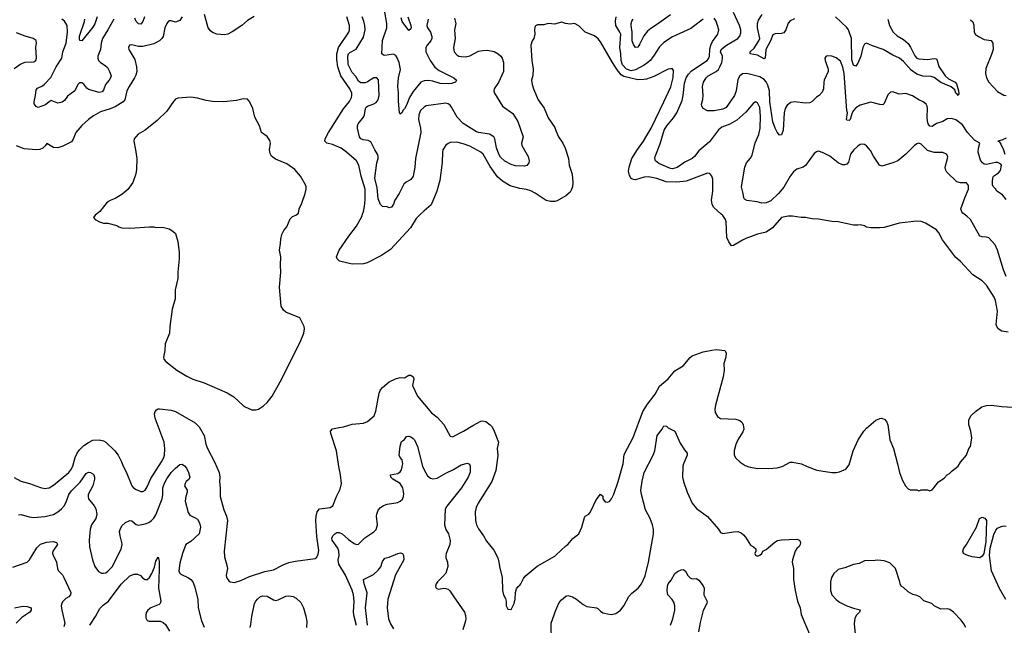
# Model space of a CAD drawing. Header units: inches. Extents: x 1603819 to 1745079, y 385938 to 533966.
# Tile 196 of 256: x 1665080 to 1674113, y 416230 to 421784. Entities that reach past the tile are written whole.
import ezdxf

# ---------------------------------------------------------------- set-up
doc = ezdxf.new("R2010")
doc.units = ezdxf.units.IN
doc.header["$MEASUREMENT"] = 0
for name, color, linetype in [('B6461', 7, 'Continuous'), ('B6462', 7, 'Continuous'), ('B6471', 7, 'Continuous'), ('B6472', 7, 'Continuous')]:
    doc.layers.add(name, color=color, linetype=linetype)

msp = doc.modelspace()

# ---------------------------------------------------------------- linework, layer by layer
at = {"layer": 'B6461', "color": 5}
for points, elevation in [([(1665783.4, 420000), (1665771.3, 419990), (1665758, 419970), (1665772, 419950), (1665812, 419930), (1665850, 419917.3), (1665890, 419917.3), (1665970, 419897.3), (1665990, 419884), (1666015.9, 419875.9), (1666089.3, 419870.7), (1666270, 419884.7), (1666310, 419884.7), (1666330, 419878), (1666390, 419881), (1666450, 419864.7), (1666485.4, 419845.4), (1666510, 419822), (1666530.9, 419750.9), (1666542.8, 419650), (1666542.8, 419590), (1666530.6, 419469.4), (1666530.7, 419410), (1666507.9, 419307.9), (1666505.4, 419225.4), (1666480.5, 419130), (1666456.3, 418970), (1666453, 418910), (1666414.9, 418810), (1666410.6, 418750), (1666399.1, 418690), (1666402, 418670), (1666420.7, 418650), (1666522.4, 418570), (1666613.8, 418513.8), (1666668.5, 418488.5), (1666773.5, 418453.5), (1666982.7, 418362.7), (1667045.2, 418325.2), (1667130, 418245.5), (1667150, 418233.4), (1667210, 418207.3), (1667250, 418207.3), (1667270, 418210.8), (1667316.1, 418243.9), (1667350, 418273.4), (1667395.6, 418330), (1667470, 418463), (1667652.4, 418827.6), (1667685.6, 418910), (1667692.7, 418950), (1667689.4, 418970), (1667649.2, 419050), (1667520.6, 419100.6), (1667499.4, 419119.4), (1667477.5, 419157.5), (1667463.7, 419330), (1667475.6, 419470), (1667471.9, 419531.9), (1667474.7, 419610), (1667463.6, 419670), (1667474, 419730), (1667474.5, 419770), (1667484.8, 419815.2), (1667504, 419850), (1667530, 419882.8), (1667561.6, 419958.4), (1667582.2, 419977.8), (1667612.6, 419990), (1667624.7, 420000)], 520), ([(1668757.6, 420000), (1668718.4, 419961.6), (1668665.1, 419874.9), (1668482.6, 419677.5), (1668399.1, 419620.9), (1668266.9, 419553.1), (1668233.8, 419546.2), (1668130, 419542.6), (1668013.2, 419570), (1667992.3, 419590), (1667986, 419610), (1668012.6, 419670), (1668100.3, 419799.7), (1668171.4, 419890), (1668219.5, 419980.5), (1668226.1, 420000)], 480), ([(1665030, 417584.6), (1665090, 417551.4), (1665170, 417530.3), (1665270, 417493.4), (1665310, 417486), (1665330, 417487.2), (1665350, 417492), (1665390, 417514.6), (1665530, 417632.6), (1665550, 417656.9), (1665567.1, 417690), (1665587.6, 417770), (1665607.3, 417810), (1665630, 417839.8), (1665670, 417878.5), (1665710, 417907.7), (1665750, 417927.5), (1665810, 417930.2), (1665850, 417921.6), (1665870, 417910.2), (1665951.6, 417831.6), (1665982.3, 417790), (1666014.6, 417730), (1666030, 417690.7), (1666058.3, 417638.3), (1666109, 417509), (1666125.5, 417490), (1666150, 417474.4), (1666190, 417458.4), (1666210, 417458), (1666230, 417470.5), (1666250, 417499.1), (1666282.3, 417577.7), (1666382.2, 417730), (1666402.3, 417770), (1666407.3, 417790), (1666410.6, 417849.4), (1666405.2, 417910), (1666322.5, 418130), (1666318, 418170), (1666323.1, 418190), (1666334, 418206), (1666350, 418214.6), (1666364.2, 418215.8), (1666470, 418202.7), (1666510, 418191), (1666690, 418085.8), (1666727.9, 418050), (1666772.3, 417970), (1666789.3, 417890), (1666803.5, 417850), (1666867.6, 417730), (1666909.1, 417630), (1666916.5, 417590), (1666912.2, 417550), (1666918.5, 417490), (1666918.5, 417410), (1666953.1, 417290), (1666978, 417230), (1666986, 417190), (1666955.2, 416910), (1666959.2, 416859.2), (1666984.9, 416770), (1666986.4, 416750), (1666973, 416690), (1666976.3, 416670), (1666997.6, 416637.6), (1667010, 416628), (1667050, 416623.8), (1667110, 416640.3), (1667190, 416676.9), (1667330, 416722.2), (1667410, 416739.6), (1667495.9, 416784.1), (1667550, 416804.6), (1667610, 416818.9), (1667790, 416843), (1667804.7, 416855.3), (1667818.9, 416881.1), (1667825.3, 416914.7), (1667805.1, 417045.1), (1667796.8, 417190), (1667799.1, 417230), (1667810, 417270.8), (1667830, 417297.3), (1667929.3, 417310.7), (1667952.9, 417327.1), (1667986.6, 417410), (1668020.9, 417479.1), (1668032.7, 417530), (1668023.7, 417610), (1668006.9, 417686.9), (1667986.6, 417830), (1667934.5, 417990), (1667932.7, 418010), (1667949.6, 418030.4), (1668010, 418044.4), (1668051.3, 418048.7), (1668130, 418074.4), (1668234.7, 418085.3), (1668270, 418099.1), (1668333, 418150), (1668346.6, 418193.4), (1668379.6, 418360.4), (1668391.7, 418388.3), (1668408.7, 418411.2), (1668470, 418462.2), (1668527.8, 418490), (1668570, 418501.1), (1668610, 418498), (1668650, 418522.6), (1668670, 418522.6), (1668691.5, 418510), (1668696.9, 418490), (1668682.4, 418430), (1668728.9, 418330), (1668859, 418179), (1668910, 418137.4), (1668970.1, 418070.1), (1669030, 417964), (1669050, 417957.3), (1669152.7, 418010), (1669236.6, 418063.4), (1669310, 418101.1), (1669330, 418106), (1669358.2, 418098.2), (1669397, 418070), (1669414.3, 418050), (1669434.3, 418010), (1669472, 417910), (1669460.3, 417850), (1669465.8, 417785.8), (1669449, 417651), (1669411.5, 417548.5), (1669286.7, 417350), (1669266.7, 417310), (1669257.6, 417270), (1669261.3, 417190), (1669272.4, 417150), (1669290, 417114), (1669335.5, 417050), (1669361.7, 417001.7), (1669430, 416918), (1669466.8, 416850), (1669477.3, 416810), (1669480.7, 416770), (1669506.8, 416670), (1669511, 416550), (1669518, 416510), (1669536.9, 416476.9), (1669542, 416450), (1669542, 416410), (1669558, 416378), (1669590, 416374), (1669616, 416430), (1669625.2, 416470), (1669629, 416530), (1669636.5, 416563.5), (1669652.9, 416587.1), (1669670, 416598), (1669679, 416610), (1669700.9, 416659.1), (1669718.6, 416681.4), (1669827.5, 416772.5), (1669990, 416862.8), (1670000, 416872.3)], 480), ([(1668170, 416228.7), (1668148.4, 416310), (1668142.8, 416350), (1668149.8, 416450), (1668142.6, 416510), (1668130, 416551.5), (1668069.9, 416690), (1668008.2, 416790), (1668003.2, 416830), (1668009.9, 416870), (1668009.1, 416910), (1667997.6, 416937.6), (1667947.6, 417010), (1667943.5, 417030), (1667951.5, 417050), (1667970, 417070.3), (1667990, 417080.3), (1668010, 417080.9), (1668037.1, 417070), (1668095.8, 417015.8), (1668150, 416981.7), (1668170, 416972), (1668190, 416974.9), (1668247.4, 417032.6), (1668330, 417087.6), (1668351.1, 417110), (1668364, 417150), (1668354.8, 417230), (1668356.5, 417250), (1668370, 417286.7), (1668389.8, 417310), (1668418.7, 417330), (1668450, 417341.8), (1668550, 417357.4), (1668571.9, 417368.1), (1668591.9, 417388.1), (1668601.3, 417410), (1668604.4, 417435.6), (1668596.4, 417490), (1668569.8, 417529.8), (1668502.9, 417570), (1668490, 417582.9), (1668483.6, 417590), (1668481.2, 417610), (1668550, 417622), (1668570, 417638), (1668582.8, 417657.2), (1668595.1, 417710), (1668587.7, 417747.7), (1668569.6, 417770), (1668562.9, 417790), (1668570, 417874), (1668584, 417916), (1668610, 417934), (1668630, 417962), (1668650, 417964.7), (1668670, 417958), (1668690, 417944.7), (1668701, 417930), (1668730.3, 417870.3), (1668776, 417690), (1668790, 417654.8), (1668820.2, 417600.3), (1668850, 417578.4), (1668870, 417573.7), (1668910, 417580.3), (1668990, 417625.8), (1669061.3, 417658.7), (1669130, 417701.3), (1669190, 417716), (1669206.8, 417706.8), (1669213.4, 417690), (1669213, 417633), (1669195.2, 417590), (1669133.6, 417490), (1668998, 417322), (1668984.8, 417295.2), (1668976, 417150), (1668988.9, 417110), (1669013.7, 417070), (1669028.3, 417008.3), (1669024.9, 416970), (1668992.2, 416890), (1668988.5, 416870), (1668990.4, 416850), (1669006, 416810), (1669008.2, 416770), (1668990.3, 416709.7), (1668963.4, 416676.6), (1668914, 416630), (1668902, 416610), (1668896, 416590), (1668898, 416578), (1668906.4, 416566.4), (1668922.8, 416562.8), (1668970, 416570.6), (1668990, 416568.2), (1669010, 416560.5), (1669027.2, 416547.2), (1669062, 416490), (1669159.6, 416350), (1669170, 416321), (1669173.6, 416290), (1669170.2, 416270), (1669144.6, 416190)], 460), ([(1665070, 417243), (1665094.2, 417245.8), (1665166.2, 417226.2), (1665210, 417220.2), (1665310, 417226.7), (1665390, 417246.7), (1665429.8, 417270.1), (1665463.1, 417296.9), (1665490, 417328.8), (1665510, 417368.4), (1665532.3, 417430), (1665555.6, 417464.4), (1665635.8, 417544.2), (1665690, 417623), (1665710, 417633), (1665730, 417630.6), (1665750, 417620.7), (1665759.1, 417610), (1665766.4, 417590), (1665766, 417570), (1665750.2, 417510), (1665709, 417430), (1665707.7, 417407.8), (1665712.7, 417390), (1665764.9, 417324.9), (1665777.3, 417297.3), (1665788.8, 417250), (1665778.7, 417210), (1665738.4, 417150), (1665727.3, 417112.7), (1665718, 417010), (1665719.5, 416950), (1665749.2, 416829.2), (1665770.3, 416770), (1665803.4, 416723.4), (1665830, 416708.5), (1665850, 416707), (1665870, 416712.2), (1665890, 416725.3), (1665930, 416766), (1666010.6, 416929.4), (1666019.3, 416970), (1666018, 416990), (1666001.8, 417050), (1665997.3, 417090), (1666000.4, 417110), (1666016.3, 417143.7), (1666050, 417172.7), (1666090, 417190.3), (1666110, 417186.7), (1666150, 417155.8), (1666170, 417147.8), (1666230, 417159.3), (1666265.6, 417174.4), (1666290, 417191.3), (1666310, 417211.4), (1666330, 417242.6), (1666388.4, 417390), (1666394.5, 417430), (1666394.2, 417490), (1666410, 417534.4), (1666430, 417572), (1666470, 417632), (1666510, 417672.2), (1666550, 417704), (1666570, 417706.8), (1666592.4, 417692.4), (1666610.7, 417670), (1666630, 417631.3), (1666642, 417590), (1666632.7, 417567.3), (1666608.2, 417550), (1666597.1, 417530), (1666593.4, 417510), (1666616, 417470), (1666617.1, 417450), (1666604.9, 417410), (1666599.5, 417370), (1666624.4, 417264.4), (1666640.2, 417240.3), (1666690, 417217), (1666710, 417202), (1666730.5, 417170), (1666740.4, 417130), (1666727.3, 417070), (1666650, 416998.4), (1666604.4, 416970), (1666574.9, 416890), (1666550, 416801.2), (1666539.5, 416730), (1666546.4, 416710), (1666558, 416698), (1666630, 416665.7), (1666651.1, 416651.1), (1666669.2, 416629.2), (1666683.1, 416590), (1666713.1, 416470), (1666718.5, 416390), (1666748.5, 416270), (1666771.8, 416211.8)], 460), ([(1665016.6, 416763.4), (1665150, 416810.4), (1665171.1, 416830), (1665238.7, 416941.3), (1665270, 416973.4), (1665326, 416994), (1665390, 416997.4), (1665417.3, 416990), (1665428.4, 416970), (1665384.6, 416910), (1665382, 416890), (1665386.4, 416873.6), (1665418.4, 416810), (1665426.4, 416750), (1665433.1, 416733.1), (1665472.4, 416692.4), (1665486.4, 416670), (1665548, 416530), (1665544.9, 416510), (1665530.7, 416490), (1665503.4, 416476.6), (1665473.4, 416446.6), (1665465.3, 416430), (1665461.7, 416410), (1665466, 416370), (1665493.4, 416250), (1665484.1, 416215.9)], 440), ([(1668272.3, 416230), (1668254.1, 416390), (1668267.2, 416527.2), (1668241, 416610), (1668235.6, 416650), (1668324.7, 416695.3), (1668370, 416737.3), (1668392.5, 416767.5), (1668410, 416816.3), (1668430, 416846), (1668470, 416853.7), (1668550, 416888.2), (1668573.7, 416893.7), (1668592, 416890), (1668602.8, 416870), (1668605.5, 416830), (1668528.5, 416691.5), (1668457.7, 416470), (1668450.9, 416390), (1668463.8, 416290), (1668483.4, 416243.4), (1668510, 416197.6)], 440), ([(1665725.1, 416230), (1665776.9, 416310), (1665816.9, 416383.1), (1665845.2, 416414.8), (1665893.7, 416450), (1666010, 416607.4), (1666090, 416682.6), (1666130, 416697.6), (1666159.9, 416699.9), (1666187.9, 416687.9), (1666206.6, 416666.6), (1666230, 416650.7), (1666250, 416650.6), (1666270, 416668.2), (1666293.6, 416706.4), (1666316, 416764), (1666330, 416818.8), (1666350, 416854.8), (1666358.5, 416818.5), (1666360.4, 416740.4), (1666354.2, 416570), (1666374.9, 416450), (1666369.1, 416430.9), (1666358.7, 416421.3), (1666283.7, 416390), (1666255.2, 416370), (1666242.6, 416350), (1666236.9, 416330), (1666238, 416298), (1666250, 416275.5), (1666266.6, 416266.6), (1666370, 416267.7), (1666394.9, 416254.9), (1666416.5, 416236.5), (1666455.1, 416175.1)], 440), ([(1667195.1, 416210), (1667202, 416238), (1667209, 416310), (1667234.3, 416430), (1667247, 416453), (1667262.9, 416470), (1667290, 416493.4), (1667310, 416500.3), (1667350, 416496.9), (1667410, 416462.6), (1667430, 416458.9), (1667450, 416462.8), (1667522.5, 416497.5), (1667550, 416501.8), (1667590, 416495.6), (1667617.8, 416477.8), (1667658, 416438), (1667683.8, 416390), (1667706, 416314), (1667714, 416266), (1667711, 416209)], 460), ([(1665031.4, 416391.4), (1665110, 416406), (1665150, 416402.6), (1665184, 416390), (1665186.7, 416370), (1665171.7, 416350), (1665099.2, 416300.8), (1665048.9, 416250)], 420), ([(1670000, 416054.4), (1669971.2, 416110), (1669956.4, 416170), (1669955.6, 416250), (1670000, 416370)], 460)]:
    msp.add_lwpolyline(points, dxfattribs=dict(at, elevation=elevation))
at = {"layer": 'B6462', "color": 5}
for points, elevation in [([(1668828.3, 421790), (1668814.2, 421730), (1668820.2, 421710), (1668847.9, 421670), (1668861.5, 421630), (1668860.9, 421610), (1668852.9, 421590), (1668818, 421550), (1668807.3, 421530), (1668807.6, 421490), (1668846, 421410), (1668889.1, 421349.1), (1668930, 421319.3), (1669061.6, 421250), (1669086.8, 421230), (1669078, 421210), (1669041.6, 421198.4), (1669010, 421194.4), (1668939.2, 421199.2), (1668870, 421220.7), (1668830, 421226.8), (1668790, 421222), (1668761.6, 421210), (1668690, 421126.6), (1668657.8, 421070), (1668630, 421000.5), (1668610, 420965.1), (1668596.4, 420950), (1668590, 420934), (1668570, 420918), (1668565.2, 420930), (1668555.4, 421035.4), (1668556.7, 421110), (1668550.6, 421170), (1668556.3, 421250), (1668572.7, 421327.3), (1668562, 421390), (1668541.4, 421441.4), (1668530, 421456.8), (1668510, 421467.4), (1668430, 421455.1), (1668418, 421458), (1668403.7, 421470), (1668408.5, 421591.5), (1668448.9, 421710), (1668448, 421750), (1668426, 421870)], 440), ([(1666570, 421809.2), (1666550, 421775.6), (1666510, 421760.7), (1666470, 421774.5), (1666450, 421774), (1666446, 421770), (1666430, 421749.3), (1666413.1, 421710), (1666395.5, 421630), (1666383.6, 421610), (1666363.1, 421590), (1666310, 421563.7), (1666210, 421537.7), (1666170, 421536.5), (1666110, 421554.3), (1666087.7, 421550), (1666077.1, 421530), (1666080.4, 421510), (1666137.5, 421417.5), (1666151.8, 421350), (1666153.5, 421310), (1666145.5, 421274.5), (1666134.7, 421250), (1666083.2, 421170), (1666063.2, 421130), (1666044.7, 421050), (1666030, 421029.8), (1665954.6, 420985.4), (1665910, 420965), (1665822.1, 420937.9), (1665757.5, 420902.5), (1665710.2, 420869.8), (1665650, 420814.7), (1665596.4, 420750), (1665570, 420689.2), (1665554.8, 420665.2), (1665476.3, 420623.7), (1665430, 420609.7), (1665390, 420612.3), (1665330, 420648), (1665314.4, 420625.6), (1665293.2, 420606.8), (1665265.5, 420594.5), (1665230.4, 420589.6), (1665121, 420601), (1665050, 420628)], 480), ([(1665944.2, 421790), (1665890.2, 421690), (1665839.6, 421610), (1665827.1, 421570), (1665821.8, 421510), (1665798.3, 421450), (1665796.5, 421430), (1665802.6, 421410), (1665820.4, 421390), (1665863.7, 421363.7), (1665884.9, 421344.9), (1665904.9, 421310), (1665919.3, 421270), (1665914, 421250), (1665901.3, 421230), (1665867, 421190), (1665850, 421139), (1665837.2, 421122.8), (1665810, 421117.4), (1665710, 421145.1), (1665694.9, 421154.9), (1665670, 421191.8), (1665650, 421205.1), (1665630, 421203.6), (1665613, 421190), (1665587, 421130), (1665519, 421081), (1665490, 421042), (1665470, 421027.3), (1665430, 421018.4), (1665370, 421042), (1665350, 421031.8), (1665316.3, 421003.7), (1665250, 420979.3), (1665230, 420988.7), (1665213.6, 421013.6), (1665211.8, 421031.8), (1665226.2, 421090), (1665230, 421141), (1665243.5, 421156.5), (1665290, 421177.6), (1665308, 421192.1), (1665366.1, 421253.9), (1665414.8, 421350), (1665465.8, 421430), (1665476.8, 421490), (1665505.5, 421570), (1665519.1, 421670), (1665516.2, 421730), (1665492.4, 421770), (1665468.1, 421790)], 460), ([(1665792, 421810), (1665770, 421746.4), (1665750, 421714.8), (1665650, 421589.4), (1665632.3, 421592.3), (1665628.3, 421608.3), (1665630, 421634), (1665674.2, 421765.8), (1665677.8, 421790)], 440), ([(1666224.2, 421810), (1666210, 421766.6), (1666190, 421743.6), (1666170, 421746.3), (1666150, 421767.6), (1666136.8, 421796.8)], 460), ([(1667230, 421811.6), (1667170, 421777.4), (1667118.7, 421730), (1667030, 421672.6), (1666988.3, 421651.7), (1666955.1, 421644.9), (1666890, 421649.8), (1666850, 421667.1), (1666830, 421681.8), (1666808.2, 421710), (1666774.3, 421830)], 480), ([(1668226.1, 420000), (1668234.6, 420025.4), (1668242.9, 420070), (1668250, 420132), (1668250.8, 420230), (1668211.5, 420350), (1668192.5, 420450), (1668170, 420490.9), (1668079.8, 420570), (1668030, 420604.9), (1667950, 420639.8), (1667897.2, 420650), (1667880.5, 420670), (1667883.5, 420690), (1667912.9, 420750), (1668050, 420967.8), (1668105.3, 421034.7), (1668123, 421070), (1668127.5, 421090), (1668126.3, 421110), (1668109.1, 421150), (1668024.9, 421270), (1667998.6, 421350), (1667990, 421418), (1667990.7, 421470), (1668006.4, 421530), (1668098.6, 421670), (1668106, 421690), (1668105.2, 421730), (1668081.2, 421810)], 480), ([(1669070, 421797.3), (1669081.3, 421750), (1669068.9, 421690), (1669073.8, 421610), (1669059, 421530), (1669067.2, 421490), (1669090, 421460.4), (1669110, 421450.3), (1669130, 421444.9), (1669170, 421444.4), (1669210, 421452.6), (1669290, 421494.3), (1669330, 421502.6), (1669370, 421504.2), (1669431.8, 421491.8), (1669470, 421471.4), (1669494, 421450), (1669506.7, 421430), (1669517.6, 421390), (1669517.4, 421310), (1669471.7, 421208.3), (1669432.4, 421150), (1669430.4, 421130), (1669435.3, 421110), (1669510, 420990.3), (1669603.4, 420923.4), (1669650, 420850.5), (1669698.5, 420710), (1669685.3, 420650), (1669687, 420630), (1669743.8, 420530), (1669754, 420490), (1669751, 420470), (1669732.8, 420447.2), (1669710, 420439.3), (1669630, 420445.1), (1669590, 420455.1), (1669530, 420487.7), (1669490, 420523.5), (1669476.2, 420550), (1669454.8, 420610), (1669439.8, 420690), (1669428.8, 420710), (1669390, 420735.2), (1669290, 420748.4), (1669270, 420755.3), (1669150, 420830.7), (1669093.6, 420890), (1669042, 420982), (1669030, 420998.7), (1669010, 421012.8), (1668990, 421017.7), (1668810, 420992.8), (1668790, 420982.2), (1668757.7, 420950), (1668740.6, 420910), (1668737.5, 420870), (1668757.4, 420790), (1668760.6, 420750), (1668711.9, 420510), (1668705.6, 420430), (1668690.2, 420350), (1668670, 420319.7), (1668626.2, 420293.8), (1668605.8, 420274.2), (1668561.2, 420190), (1668522.6, 420130), (1668510, 420093.2), (1668490, 420066), (1668470, 420059.3), (1668450, 420066.6), (1668409, 420070), (1668390, 420089), (1668370, 420142), (1668360.6, 420240.6), (1668336.8, 420330), (1668356.9, 420470), (1668369.6, 420510), (1668369.7, 420530), (1668362, 420550), (1668337.3, 420590), (1668303, 420663), (1668276.4, 420676.4), (1668230, 420681.7), (1668210, 420692), (1668198, 420710), (1668178, 420790), (1668178, 420810), (1668185.1, 420830), (1668235.6, 420890), (1668243.5, 420910), (1668251.8, 420968.2), (1668259.6, 420980.4), (1668270, 420991.6), (1668328.7, 421011.3), (1668350, 421023.1), (1668368.3, 421050), (1668377.6, 421090), (1668372, 421232), (1668357.2, 421250), (1668330, 421252.1), (1668270, 421212.6), (1668250, 421205.7), (1668210, 421205.1), (1668190, 421220.7), (1668163.9, 421263.9), (1668130, 421300.5), (1668093, 421373), (1668089.1, 421450), (1668098, 421470), (1668110, 421482), (1668167.8, 421512.2), (1668235, 421625), (1668249.1, 421690), (1668246.8, 421730), (1668237.5, 421770), (1668222.9, 421810)], 460), ([(1668642, 421810), (1668670.1, 421730.1), (1668672, 421710), (1668670, 421699), (1668650, 421683.7), (1668590, 421767), (1668579.4, 421799.4)], 420), ([(1670000, 421745.3), (1669990, 421742), (1669930, 421748.7), (1669890, 421738), (1669830, 421738), (1669811.6, 421728.4), (1669805.4, 421714.6), (1669802, 421690), (1669804.7, 421650), (1669796, 421610), (1669782.8, 421590), (1669770.8, 421550), (1669779.3, 421410), (1669792.2, 421330), (1669787.5, 421272.5), (1669775.5, 421230), (1669781.6, 421190), (1669792.7, 421150), (1669835.8, 421050), (1669891.2, 420971.2), (1669930, 420884.9), (1669990, 420794), (1670000, 420768.6)], 480), ([(1665030, 421334.9), (1665090, 421378), (1665130, 421393.1), (1665210, 421396.3), (1665229.2, 421410), (1665234.5, 421430), (1665229.7, 421530.4), (1665235.1, 421570), (1665231.8, 421591.8), (1665204, 421610), (1665130, 421632.1), (1665050, 421664.4)], 480), ([(1667624.7, 420000), (1667636.9, 420010), (1667645.1, 420050), (1667670, 420101), (1667699.6, 420190), (1667709.6, 420230), (1667707.6, 420250), (1667701.6, 420270), (1667657.4, 420350), (1667604, 420410), (1667530, 420460.9), (1667426.1, 420506.1), (1667391.4, 420531.4), (1667377.3, 420557.3), (1667371.9, 420590), (1667380.4, 420650), (1667376.3, 420676.3), (1667350, 420711.8), (1667297.2, 420750), (1667279, 420810), (1667238, 420890), (1667219.7, 420970), (1667190, 421033.2), (1667170, 421055.1), (1667130, 421057), (1667070, 421043.7), (1666950.6, 421029.4), (1666850, 421034.5), (1666790, 421044.2), (1666710, 421065.6), (1666650, 421073.6), (1666530, 421063), (1666510, 421056.3), (1666490, 421034.7), (1666430, 420946.3), (1666342.1, 420857.9), (1666230, 420770.9), (1666167.3, 420732.7), (1666144.6, 420710), (1666131.7, 420690), (1666126, 420670), (1666144, 420590), (1666154.9, 420510), (1666152.9, 420410), (1666146.9, 420370), (1666117.8, 420290), (1666071.9, 420228.1), (1666018.3, 420181.7), (1665956.4, 420143.6), (1665910, 420126.9), (1665881.6, 420110), (1665814.4, 420025.6), (1665783.4, 420000)], 520), ([(1670000, 420118.6), (1669990, 420115.6), (1669950, 420116.9), (1669910, 420126.6), (1669810, 420192.8), (1669770, 420213.5), (1669730, 420226.2), (1669670, 420235.6), (1669581.3, 420261.3), (1669510, 420301.7), (1669463.6, 420343.6), (1669397.1, 420437.1), (1669331.2, 420550), (1669310, 420569.6), (1669210, 420624.7), (1669150, 420646.6), (1669090, 420659.6), (1669030, 420656.2), (1669010, 420649.4), (1668990, 420632.7), (1668963.1, 420590), (1668957.6, 420570), (1668955.1, 420475.1), (1668934.6, 420310), (1668908, 420212), (1668855.2, 420084.8), (1668790, 420031.6), (1668757.6, 420000)], 480)]:
    msp.add_lwpolyline(points, dxfattribs=dict(at, elevation=elevation))
at = {"layer": 'B6471', "color": 5}
for points, elevation in [([(1674150, 418918.3), (1674090, 418928.2), (1674058.4, 418950), (1674044.2, 418970), (1674038, 418990), (1674049.8, 419110), (1674032.3, 419210), (1674019.5, 419239.5), (1673950, 419349.6), (1673910, 419389.6), (1673824.2, 419444.2), (1673710, 419566), (1673666.3, 419606.3), (1673545.1, 419765.1), (1673511.8, 419830), (1673490, 419858), (1673390, 419917.2), (1673350, 419933.2), (1673310, 419937.2), (1673150, 419917.2), (1673010, 419879), (1672970, 419874), (1672890, 419874), (1672850, 419881.2), (1672830, 419893.2), (1672790, 419904), (1672770, 419899), (1672730, 419899), (1672590, 419929), (1672530, 419934), (1672410, 419953.2), (1672350, 419957.2), (1672290, 419969.2), (1672249.4, 419969.4), (1672170, 419982.7), (1672130, 419980.9), (1672070, 419969.3), (1671986.2, 419873.8), (1671930, 419835.3), (1671850, 419816.2), (1671743.4, 419776.6), (1671710, 419761.4), (1671630, 419711.8), (1671610, 419708.7), (1671585.3, 419745.3), (1671567.6, 419787.6), (1671560.5, 419930), (1671554.7, 419950), (1671530, 419987), (1671516.2, 420000)], 480), ([(1674131.9, 419430), (1674105, 419490), (1674051.8, 419670), (1674030, 419719.5), (1673970, 419782), (1673950, 419789.6), (1673910, 419791.6), (1673890, 419799.6), (1673804, 419950), (1673770, 419983.1), (1673746, 420000)], 460), ([(1670000, 416872.3), (1670090, 416958), (1670109.3, 416970.7), (1670155.3, 417024.7), (1670209.2, 417070), (1670238, 417130), (1670261.5, 417218.5), (1670269, 417230), (1670301.2, 417250), (1670317.2, 417270), (1670370, 417381), (1670410, 417432), (1670430, 417414), (1670431.3, 417390), (1670450, 417362), (1670470, 417358), (1670490, 417366), (1670510, 417391.3), (1670530, 417431.3), (1670572.1, 417547.9), (1670615.3, 417710), (1670624.4, 417795.6), (1670707.5, 417952.5), (1670798.5, 418190), (1670841.1, 418258.9), (1670909.7, 418350), (1670950, 418423.8), (1671030.8, 418489.2), (1671090, 418564.4), (1671166.6, 418610), (1671230, 418686), (1671250, 418701), (1671350, 418738), (1671430, 418754.4), (1671470, 418759.1), (1671550, 418750.8), (1671561, 418730), (1671559.1, 418690), (1671540.7, 418630), (1671543, 418570), (1671534.9, 418510), (1671462.4, 418250), (1671457.3, 418210), (1671461.4, 418181.4), (1671483.5, 418143.5), (1671510, 418126), (1671650, 418120.5), (1671688.4, 418108.4), (1671708.5, 418088.5), (1671718, 418070), (1671723, 418030), (1671715.8, 418004.2), (1671667.7, 417930), (1671650, 417888), (1671634.8, 417830), (1671636, 417790), (1671650, 417762), (1671690, 417724.7), (1671736.8, 417696.8), (1671770, 417682.8), (1671850, 417667.3), (1671890, 417670.6), (1671950, 417667.3), (1672030, 417674.8), (1672074.2, 417685.8), (1672150, 417727.3), (1672170, 417727.3), (1672252, 417712), (1672305.5, 417685.5), (1672393.2, 417653.2), (1672530, 417631), (1672570, 417631), (1672602, 417638), (1672658.6, 417661.4), (1672690, 417701), (1672725.6, 417830), (1672773.3, 417930), (1672825.1, 418010), (1672850, 418037.4), (1672934.5, 418110), (1672970, 418127), (1672990, 418128.5), (1673016.7, 418116.7), (1673034.3, 418094.3), (1673044.9, 418070), (1673064.4, 417930), (1673097.1, 417850), (1673134.8, 417710), (1673150.7, 417630.7), (1673178.8, 417558.8), (1673206, 417510), (1673230, 417482), (1673250, 417471.3), (1673310, 417471.3), (1673330, 417464.7), (1673351.6, 417471.6), (1673410, 417472), (1673430, 417464.7), (1673450, 417472), (1673468, 417490), (1673510, 417544.7), (1673560.4, 417579.6), (1673588, 417610), (1673610, 417622), (1673633.6, 417646.4), (1673688.7, 417690), (1673712.9, 417727.1), (1673768, 417790), (1673788.7, 417850), (1673802, 417870), (1673814, 417950), (1673805.2, 418010), (1673786.6, 418070), (1673787, 418110), (1673806.6, 418150), (1673848.5, 418191.5), (1673906.1, 418233.9), (1673950, 418247), (1673991.5, 418248.5), (1674090, 418236.5), (1674190, 418231.8)], 480), ([(1670000, 416370), (1670007.4, 416390), (1670030, 416438), (1670050, 416464.4), (1670090, 416498.7), (1670110, 416502.6), (1670152.4, 416492.4), (1670190, 416470.4), (1670250, 416420.4), (1670283.8, 416403.8), (1670371.8, 416391.8), (1670385.1, 416385.1), (1670410, 416359.1), (1670430, 416345.5), (1670489.2, 416330.8), (1670510, 416330.7), (1670550, 416338.8), (1670593.2, 416370), (1670622.7, 416410), (1670670, 416494.8), (1670695.9, 416524.1), (1670754, 416570), (1670786, 416610), (1670817.4, 416682.6), (1670849.6, 416810), (1670896.2, 417070), (1670894.3, 417110), (1670885.2, 417150), (1670862.9, 417210), (1670820.3, 417290), (1670784.2, 417430), (1670778.4, 417470), (1670790, 417551.3), (1670810, 417630.7), (1670891, 417789), (1670907.6, 417830), (1670930, 417971), (1670975.3, 418030), (1670990, 418058), (1671015.3, 418055.3), (1671030, 418042), (1671090, 418011.3), (1671140.5, 417900.5), (1671178.4, 417838.4), (1671204.7, 417810), (1671202.8, 417790), (1671169.1, 417710.9), (1671164.6, 417690), (1671160.3, 417590), (1671169.2, 417549.2), (1671204.6, 417450), (1671248.7, 417350), (1671290, 417301.6), (1671389.1, 417229.1), (1671490.4, 417110.4), (1671510, 417081), (1671530, 417070.8), (1671630, 417088.4), (1671670, 417090.4), (1671698.7, 417078.7), (1671721.3, 417061.3), (1671739, 417039), (1671785.2, 416965.2), (1671812, 416950), (1671834, 416930), (1671834, 416910), (1671824.7, 416890), (1671830, 416874), (1671850, 416864.7), (1671870, 416872), (1671888, 416890), (1671898, 416910), (1671930, 416926), (1672006.7, 416993.3), (1672032.2, 417007.8), (1672070, 417014.7), (1672210, 417020.2), (1672233.4, 417010), (1672242.2, 416990), (1672241.5, 416970), (1672230, 416951.6), (1672210, 416935.8), (1672195.2, 416910), (1672168.8, 416830), (1672168.5, 416810), (1672180.3, 416750), (1672180.2, 416650), (1672193.7, 416550), (1672216, 416450), (1672240.3, 416390), (1672250.2, 416330), (1672368.7, 416048.7)], 460), ([(1674127.1, 416467.1), (1674067.7, 416567.7), (1673995.1, 416730), (1673977.5, 416870), (1673983.3, 416936.7), (1674018.4, 417061.6), (1674036.4, 417103.6), (1674050, 417119.5), (1674084.2, 417135.8), (1674110, 417141.3), (1674130, 417140.4)], 460), ([(1673759, 416210), (1673743.2, 416243.2), (1673718.6, 416278.6), (1673648.7, 416350), (1673613.6, 416373.6), (1673590, 416382), (1673530, 416378), (1673470, 416408.7), (1673448.9, 416428.9), (1673374.6, 416454.6), (1673338, 416490), (1673310, 416504), (1673273.6, 416513.6), (1673230, 416538), (1673190, 416578), (1673168, 416590), (1673158, 416610), (1673155.3, 416630), (1673115.3, 416750), (1673063.1, 416803.1), (1673010, 416822), (1672950, 416828.7), (1672930, 416824), (1672830, 416822), (1672782, 416798), (1672730, 416789.2), (1672650, 416756), (1672590, 416741.2), (1672576, 416730), (1672550, 416704), (1672528, 416670), (1672519.3, 416630), (1672519.3, 416550), (1672530.7, 416510), (1672570, 416467.3), (1672602, 416442), (1672670, 416407.3), (1672730, 416386), (1672791, 416371), (1672784.7, 416350), (1672758, 416322), (1672743.4, 416296.6), (1672735.2, 416244.8), (1672743.8, 416150)], 480), ([(1671050.6, 416230), (1671071.7, 416288.3), (1671091.6, 416370), (1671090.7, 416410), (1671081, 416441), (1671066, 416466), (1671026.6, 416510), (1671018.9, 416550), (1671022.4, 416590), (1671030, 416610.8), (1671055.9, 416644.1), (1671090, 416704.7), (1671115.1, 416724.9), (1671150, 416738.8), (1671170, 416740.7), (1671177.1, 416737.1), (1671190, 416726), (1671210, 416686.8), (1671230, 416664), (1671250, 416657.3), (1671290, 416658.8), (1671310, 416642.8), (1671351.8, 416591.8), (1671360.4, 416570), (1671357.6, 416510), (1671388.1, 416448.1), (1671385.3, 416430), (1671350, 416366), (1671323.5, 416256.5), (1671309.2, 416170)], 440)]:
    msp.add_lwpolyline(points, dxfattribs=dict(at, elevation=elevation))
at = {"layer": 'B6471', "color": 5, "elevation": 460}
msp.add_lwpolyline([(1673890, 416849.6), (1673817.6, 416857.6), (1673770, 416873.6), (1673739.5, 416890), (1673731.5, 416910), (1673738, 416930), (1673767.8, 416970), (1673859.5, 417130), (1673886, 417210), (1673910, 417222), (1673933.5, 417213.5), (1673950.2, 417190.2), (1673944.7, 416995.3), (1673924.6, 416890), (1673910, 416864.5)], close=True, dxfattribs=at)
at = {"layer": 'B6472', "color": 5}
for points, elevation in [([(1671516.2, 420000), (1671446, 420066), (1671432.1, 420092.1), (1671426.6, 420130), (1671440.7, 420210), (1671438.6, 420321.4), (1671430, 420348.7), (1671412.1, 420372.1), (1671390, 420375.1), (1671195.8, 420304.2), (1671110, 420292.5), (1671010, 420295.7), (1670926.8, 420326.8), (1670850, 420343.7), (1670810, 420340.7), (1670730, 420315.3), (1670710, 420316.8), (1670690, 420328.5), (1670674.1, 420354.1), (1670666.4, 420393.6), (1670671.6, 420430), (1670695.8, 420510), (1670747.1, 420592.9), (1670804.4, 420670), (1670873.8, 420790), (1670991, 421030), (1671052.7, 421167.3), (1671074.3, 421254.3), (1671078.3, 421318.3), (1671070, 421332.3), (1671050, 421334), (1671030, 421329.5), (1670897.1, 421262.9), (1670830, 421238.4), (1670805.7, 421234.3), (1670750, 421233.2), (1670623.6, 421263.6), (1670598.8, 421278.8), (1670563, 421323), (1670519.2, 421390), (1670410, 421581.2), (1670387.2, 421607.2), (1670354.8, 421634.8), (1670268, 421670), (1670210, 421728.7), (1670170, 421748.7), (1670130, 421744), (1670088.9, 421748.9), (1670050, 421762), (1670000, 421745.3)], 480), ([(1671350, 421789.7), (1671237.7, 421702.3), (1671070, 421625.6), (1670990, 421575.1), (1670950, 421534.7), (1670894.8, 421450), (1670863.2, 421410), (1670843.8, 421390), (1670810, 421366.7), (1670730, 421323.4), (1670690, 421315.4), (1670646.4, 421330), (1670610, 421370.9), (1670597, 421410), (1670595.8, 421470), (1670586.3, 421530), (1670594.8, 421650), (1670587.3, 421670), (1670548.6, 421730), (1670544.9, 421770), (1670551.6, 421810)], 460), ([(1671050, 421829.8), (1670923.1, 421736.9), (1670870, 421704.4), (1670841.3, 421678.7), (1670805.4, 421634.6), (1670770, 421562), (1670750, 421532.3), (1670729.7, 421529.7), (1670710, 421555.1), (1670699.8, 421590), (1670700.2, 421670), (1670688.8, 421730), (1670689.8, 421750), (1670696.4, 421770), (1670709.7, 421790)], 440), ([(1673746, 420000), (1673731.8, 420010), (1673722.4, 420022.4), (1673715.1, 420050), (1673749.8, 420150.1), (1673784, 420230), (1673784.4, 420264.4), (1673767.6, 420287.6), (1673710, 420287.4), (1673677.5, 420297.5), (1673585.9, 420385.9), (1673574.2, 420410), (1673570.9, 420430), (1673593.6, 420510), (1673594.5, 420530), (1673583.7, 420550), (1673550, 420565.1), (1673470, 420566.3), (1673410, 420583.5), (1673350, 420641.4), (1673330, 420650.9), (1673310, 420646.3), (1673290, 420631.3), (1673210, 420549.8), (1673136, 420490), (1673090, 420470.6), (1672990, 420440.5), (1672969.8, 420449.8), (1672913.3, 420533.3), (1672885.5, 420585.5), (1672850, 420627.6), (1672830, 420640.5), (1672810, 420642.6), (1672790, 420638.3), (1672770, 420625.4), (1672732.9, 420590), (1672702.3, 420550), (1672684.2, 420475.8), (1672670, 420459.5), (1672650, 420452), (1672630, 420454), (1672590, 420471.2), (1672511.4, 420531.4), (1672450, 420562.7), (1672410, 420576.8), (1672390, 420573.5), (1672370, 420558), (1672290, 420445.4), (1672268.3, 420431.7), (1672210, 420414), (1672179.2, 420390), (1672148.4, 420350), (1672090, 420246.9), (1672040.8, 420190), (1671970, 420123.7), (1671930, 420103.9), (1671890, 420101.1), (1671847, 420113), (1671750, 420126), (1671730, 420138), (1671723, 420150), (1671718.3, 420190), (1671701.7, 420250), (1671732.2, 420430), (1671748.8, 420470), (1671784.6, 420515.4), (1671798.8, 420541.2), (1671826.2, 420653.8), (1671860.3, 420730), (1671874.2, 420790), (1671876.1, 420896.1), (1671870, 420979), (1671850, 421020.9), (1671830, 421029.4), (1671810, 421015.1), (1671742.8, 420937.2), (1671658.1, 420861.9), (1671594, 420826), (1671522.8, 420797.2), (1671490, 420774), (1671410, 420663.5), (1671310, 420582), (1671271.6, 420530), (1671250, 420510.5), (1671181.6, 420478.4), (1671112, 420428), (1671070, 420415.4), (1671050, 420418), (1670944, 420464), (1670912.4, 420490), (1670907.7, 420510), (1670910.8, 420530), (1670954.8, 420645.2), (1670993.9, 420770), (1671017, 420810), (1671077.6, 420882.4), (1671109.9, 420930), (1671156.8, 421043.2), (1671168.3, 421090), (1671179.2, 421200.8), (1671194.5, 421250), (1671214.9, 421285.1), (1671244.3, 421315.7), (1671387.4, 421410), (1671397.5, 421422.5), (1671408.5, 421450), (1671412, 421510), (1671421.3, 421550), (1671437.5, 421582.5), (1671486.6, 421650), (1671494, 421690), (1671470, 421769.3), (1671450, 421798)], 460), ([(1674130, 420135.3), (1674097.2, 420177.2), (1674045.2, 420210), (1674034, 420234), (1674010, 420255.3), (1674004.5, 420270), (1674003.6, 420310), (1674010, 420342), (1674015.3, 420350), (1674060.2, 420379.8), (1674078, 420402), (1674088, 420450), (1674080.4, 420460.4), (1674053.6, 420473.6), (1674033.6, 420473.6), (1673950, 420454.5), (1673930, 420459.5), (1673913.2, 420470), (1673895.9, 420495.9), (1673874.8, 420570), (1673875.1, 420605), (1673889.3, 420650), (1673840.4, 420680.4), (1673776.9, 420750), (1673730, 420820.5), (1673670, 420864), (1673630, 420878), (1673590, 420875.1), (1673549, 420851), (1673490, 420831.2), (1673450, 420805.6), (1673430, 420807.3), (1673414.7, 420830), (1673407.7, 420850), (1673405.3, 420890), (1673409.7, 420970), (1673406.6, 420990), (1673396.9, 421010), (1673369.8, 421029.8), (1673330, 421047.6), (1673270, 421086.2), (1673210, 421105.6), (1673150, 421099.7), (1673090, 421122.9), (1673070, 421118), (1673044.8, 421095.2), (1673010, 421015.3), (1672998, 421002), (1672970, 421005.1), (1672890, 421026.3), (1672790, 421001.3), (1672750, 420974), (1672730.4, 420950), (1672718, 420930), (1672698.4, 420870), (1672690, 420858), (1672670, 420862.7), (1672666.3, 420870), (1672675.1, 420930), (1672669.8, 420949.8), (1672643.2, 421290), (1672630.6, 421349.4), (1672610, 421403.5), (1672570, 421432.8), (1672530, 421449.6), (1672487.3, 421452.7), (1672474.8, 421445.2), (1672467.7, 421432.3), (1672470.9, 421409.1), (1672496.3, 421330), (1672498, 421310), (1672461.6, 421230), (1672456.4, 421210), (1672453.4, 421150), (1672441.1, 421118.9), (1672416, 421090), (1672390, 421073.2), (1672350, 421032.7), (1672330, 421020.9), (1672290, 421019.5), (1672190, 421032), (1672156.1, 421023.9), (1672121.5, 420998.5), (1672104.2, 420970), (1672092.9, 420930), (1672086, 420770), (1672070, 420729.3), (1672050, 420725.2), (1672030, 420752.3), (1672010, 420789.6), (1671990, 420846.6), (1671962, 421030), (1671957.7, 421130), (1671944.3, 421184.3), (1671930, 421212.7), (1671910, 421235.7), (1671870, 421259.8), (1671750, 421289.8), (1671710, 421285.8), (1671688.3, 421270), (1671670, 421234), (1671653.1, 421130), (1671638.4, 421090), (1671561.5, 420978.5), (1671530, 420962.9), (1671450, 420946.6), (1671390, 420948.2), (1671350, 420969.6), (1671338.4, 420990), (1671336.2, 421010), (1671347.8, 421052.2), (1671351.4, 421088.6), (1671344.7, 421170), (1671353.7, 421210), (1671377.3, 421250), (1671395.1, 421270), (1671470, 421307.7), (1671490, 421327.2), (1671504.2, 421350), (1671521.6, 421390), (1671529.2, 421429.2), (1671527.5, 421450), (1671510.9, 421490), (1671516.4, 421510), (1671536, 421530), (1671565.1, 421550), (1671669.7, 421610), (1671687.5, 421632.5), (1671696.6, 421663.4), (1671695.3, 421690), (1671683.5, 421730), (1671629.3, 421849.3)], 440), ([(1672190, 421791.5), (1672150, 421772), (1672130, 421752.7), (1672107.7, 421690), (1672090, 421664.4), (1672070, 421655.8), (1672010, 421655.5), (1671990, 421644.2), (1671967.2, 421590), (1671924.2, 421510), (1671918, 421430), (1671910, 421423.6), (1671850, 421459.8), (1671781.2, 421470), (1671780.7, 421480.7), (1671780.7, 421490), (1671818.1, 421521.9), (1671862, 421590), (1671869.2, 421610), (1671848.4, 421710), (1671848.1, 421750), (1671859.6, 421780.4), (1671890.8, 421830)], 420), ([(1673044.6, 421790), (1673061.4, 421730), (1673094.3, 421670), (1673130, 421635.8), (1673190, 421602.5), (1673230, 421563.9), (1673252.4, 421532.4), (1673291.7, 421451.7), (1673310, 421431.7), (1673330, 421423.8), (1673410, 421417.6), (1673470, 421429.1), (1673490, 421424.4), (1673498.5, 421410), (1673514.1, 421354.1), (1673569.4, 421269.4), (1673600.9, 421240.9), (1673663.8, 421210), (1673675.4, 421195.4), (1673694.6, 421130), (1673695.6, 421104.4), (1673690, 421088.7), (1673682, 421102), (1673670, 421109.4), (1673659.6, 421139.6), (1673627.2, 421167.2), (1673530, 421207.2), (1673470, 421253.8), (1673441.8, 421261.8), (1673366.2, 421266.2), (1673310, 421284), (1673259.9, 421319.9), (1673190, 421400.5), (1673151.3, 421431.3), (1673090, 421458.1), (1673002.2, 421510), (1672902.9, 421542.9), (1672850, 421569.8), (1672830, 421559.1), (1672815.1, 421530), (1672798.3, 421450), (1672770, 421384), (1672750, 421358.7), (1672730, 421367.8), (1672715.1, 421415.1), (1672709.9, 421610), (1672684.7, 421690), (1672670, 421711.9), (1672563.4, 421810)], 420), ([(1673803.8, 421783.8), (1673824.6, 421764.6), (1673834.3, 421734.3), (1673836, 421670), (1673848.5, 421648.5), (1673875.5, 421630), (1673930, 421603.1), (1673992.4, 421592.4), (1674007.7, 421567.7), (1674010.2, 421509.8), (1673996, 421464), (1673944.1, 421335.9), (1673940.3, 421290), (1673949.2, 421249.2), (1673970, 421210.6), (1674050, 421126.4), (1674110, 421090.5), (1674130, 421088.2)], 440), ([(1670000, 420768.6), (1670023.1, 420710), (1670062.4, 420650), (1670084.2, 420604.2), (1670113.7, 420510), (1670121.3, 420450), (1670148.6, 420368.6), (1670153.7, 420290), (1670150.4, 420250.4), (1670140.6, 420219.4), (1670130, 420202), (1670090.2, 420169.8), (1670010, 420121.6), (1670000, 420118.6)], 480), ([(1674130, 420696.3), (1674090, 420678), (1674054, 420670), (1674066.4, 420666.4), (1674082, 420642), (1674107, 420590), (1674117.4, 420550)], 440)]:
    msp.add_lwpolyline(points, dxfattribs=dict(at, elevation=elevation))

doc.saveas('drawing.dxf')
